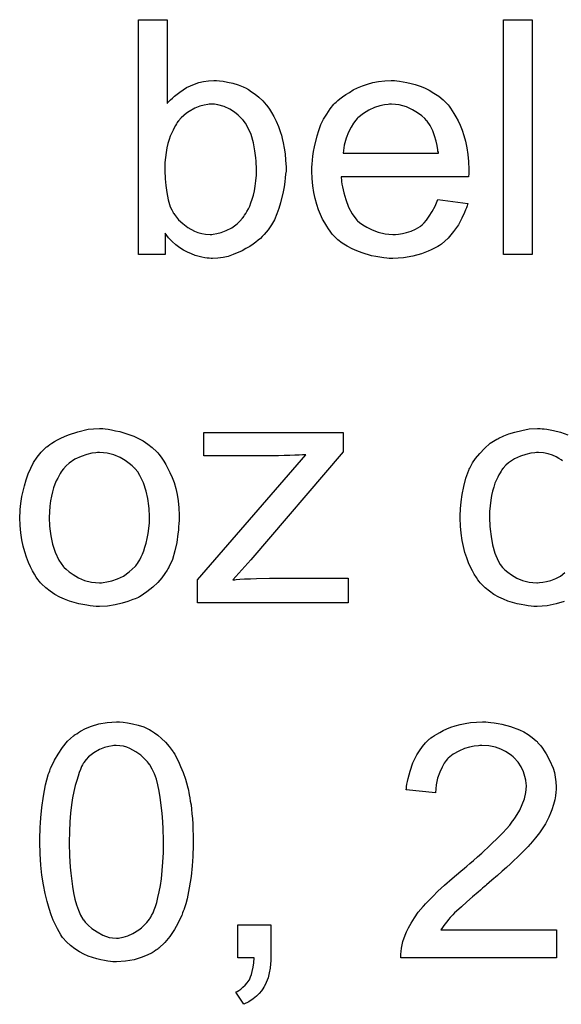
# Model space of a CAD drawing. Extents: x -2 to 8.5, y -2.9 to 5.2.
# Tile 189 of 207: x 4.739 to 4.924, y 3.163 to 3.499. Entities that reach past the tile are written whole.
import ezdxf

# ---------------------------------------------------------------- set-up
doc = ezdxf.new("R2010")
doc.units = 0
doc.layers.add('acc-ni-360-20-out-a_document', color=1, linetype='CONTINUOUS')

msp = doc.modelspace()

# ---------------------------------------------------------------- linework, layer by layer
at = {"layer": 'acc-ni-360-20-out-a_document', "color": 1}
for points in [[(4.789696, 3.470356), (4.789812, 3.470472), (4.789927, 3.470703), (4.790275, 3.47105), (4.790853, 3.471628), (4.791432, 3.472207), (4.792126, 3.472901), (4.793051, 3.473595), (4.793977, 3.47429), (4.796291, 3.475794), (4.798952, 3.476951), (4.800456, 3.477529), (4.802076, 3.477876), (4.803811, 3.478108), (4.805547, 3.478223), (4.806473, 3.478223), (4.807514, 3.478108), (4.808787, 3.477992), (4.810291, 3.477645), (4.812026, 3.477298), (4.813877, 3.476719), (4.815613, 3.476025), (4.815844, 3.475909), (4.816423, 3.475678), (4.817348, 3.475099), (4.81839, 3.474405), (4.819662, 3.473595), (4.820935, 3.472554), (4.822324, 3.471281), (4.82348, 3.469893), (4.823596, 3.469777), (4.823943, 3.469199), (4.824522, 3.468389), (4.825216, 3.467348), (4.826026, 3.465959), (4.826836, 3.464339), (4.827646, 3.462488), (4.82834, 3.460521), (4.82834, 3.460406), (4.828456, 3.46029), (4.828571, 3.459943), (4.828687, 3.459596), (4.828918, 3.458439), (4.829266, 3.456935), (4.829613, 3.455199), (4.82996, 3.453232), (4.830075, 3.451034), (4.830191, 3.44872), (4.830191, 3.448604), (4.830191, 3.448026), (4.830191, 3.447331), (4.830075, 3.44629), (4.82996, 3.445017), (4.829844, 3.443629), (4.829613, 3.442009), (4.829266, 3.440274), (4.82834, 3.436571), (4.827761, 3.434604), (4.827067, 3.432753), (4.826257, 3.430786), (4.825216, 3.429051), (4.824059, 3.427315), (4.822786, 3.425696), (4.822671, 3.42558), (4.822439, 3.425349), (4.822092, 3.425001), (4.821514, 3.424423), (4.820704, 3.423844), (4.819894, 3.42315), (4.818968, 3.422456), (4.817811, 3.421646), (4.816538, 3.420952), (4.815266, 3.420142), (4.812142, 3.418869), (4.810522, 3.418291), (4.808787, 3.417944), (4.806935, 3.417712), (4.805084, 3.417597), (4.804621, 3.417597), (4.804043, 3.417712), (4.803349, 3.417712), (4.802539, 3.417828), (4.801498, 3.418059), (4.799184, 3.418638), (4.797911, 3.419101), (4.796638, 3.419679), (4.79525, 3.420373), (4.793977, 3.421183), (4.792589, 3.422225), (4.791316, 3.423382), (4.790159, 3.424654), (4.789002, 3.426158), (4.789002, 3.418869), (4.779862, 3.418869), (4.779862, 3.498934), (4.789696, 3.498934), (4.789696, 3.470356)], [(4.914189, 3.418869), (4.904355, 3.418869), (4.904355, 3.498934), (4.914189, 3.498934), (4.914189, 3.418869)], [(4.868025, 3.478108), (4.868951, 3.477992), (4.870108, 3.477761), (4.87138, 3.477529), (4.872884, 3.477182), (4.874273, 3.476835), (4.875893, 3.476256), (4.877397, 3.475678), (4.879016, 3.474868), (4.880636, 3.473943), (4.882256, 3.472901), (4.88376, 3.471628), (4.885149, 3.47024), (4.885264, 3.470124), (4.885496, 3.469893), (4.885843, 3.46943), (4.886306, 3.468736), (4.886884, 3.467926), (4.887463, 3.467001), (4.888157, 3.465843), (4.888851, 3.464455), (4.889545, 3.462951), (4.890239, 3.461331), (4.890818, 3.45948), (4.891396, 3.457513), (4.891859, 3.455315), (4.892206, 3.453001), (4.892438, 3.450571), (4.892553, 3.44791), (4.892553, 3.447794), (4.892553, 3.447331), (4.892553, 3.446522), (4.892438, 3.445365), (4.84905, 3.445365), (4.84905, 3.445249), (4.84905, 3.444902), (4.849166, 3.444439), (4.849166, 3.443745), (4.849282, 3.442935), (4.849513, 3.442009), (4.84986, 3.439927), (4.850554, 3.437613), (4.85148, 3.435067), (4.852753, 3.432753), (4.854372, 3.430671), (4.854488, 3.430671), (4.854604, 3.430439), (4.855298, 3.429861), (4.856339, 3.429051), (4.857728, 3.428241), (4.859579, 3.427315), (4.861662, 3.426506), (4.863975, 3.425927), (4.865248, 3.425811), (4.866637, 3.425696), (4.867562, 3.425696), (4.868604, 3.425811), (4.869876, 3.426043), (4.871265, 3.42639), (4.872884, 3.426853), (4.874389, 3.427547), (4.875893, 3.428472), (4.876008, 3.428588), (4.876587, 3.429051), (4.877281, 3.429745), (4.878091, 3.430671), (4.879016, 3.431943), (4.880058, 3.433563), (4.881099, 3.435414), (4.882025, 3.437613), (4.892206, 3.43634), (4.892206, 3.436224), (4.892091, 3.435993), (4.891975, 3.43553), (4.891743, 3.434836), (4.891396, 3.434142), (4.891049, 3.433216), (4.890124, 3.431249), (4.888967, 3.429051), (4.887347, 3.426737), (4.885496, 3.424539), (4.883182, 3.422456), (4.883066, 3.422456), (4.882835, 3.422225), (4.882488, 3.421993), (4.882025, 3.421646), (4.881331, 3.421299), (4.880636, 3.420952), (4.879711, 3.420489), (4.878669, 3.420026), (4.877512, 3.419564), (4.876355, 3.419101), (4.873463, 3.418407), (4.870223, 3.417828), (4.866637, 3.417597), (4.865364, 3.417597), (4.864554, 3.417712), (4.863513, 3.417828), (4.86224, 3.418059), (4.860852, 3.418291), (4.859347, 3.418522), (4.856108, 3.419448), (4.854372, 3.420142), (4.852753, 3.420836), (4.851017, 3.421762), (4.849397, 3.422803), (4.847893, 3.42396), (4.846389, 3.425349), (4.846273, 3.425464), (4.846042, 3.425696), (4.845695, 3.426158), (4.845232, 3.426853), (4.844654, 3.427662), (4.844075, 3.428588), (4.843381, 3.429745), (4.842687, 3.431018), (4.841993, 3.432522), (4.841298, 3.434142), (4.84072, 3.435993), (4.840141, 3.43796), (4.839678, 3.440042), (4.839331, 3.442356), (4.8391, 3.444786), (4.838984, 3.447331), (4.838984, 3.447447), (4.838984, 3.448026), (4.838984, 3.44872), (4.8391, 3.449761), (4.839216, 3.451034), (4.839331, 3.452422), (4.839563, 3.454042), (4.83991, 3.455662), (4.840836, 3.459364), (4.841414, 3.461215), (4.842108, 3.463182), (4.843034, 3.465034), (4.844075, 3.466769), (4.845232, 3.468505), (4.846505, 3.470124), (4.84662, 3.47024), (4.846852, 3.470472), (4.847315, 3.470819), (4.847893, 3.471397), (4.848587, 3.471976), (4.849513, 3.47267), (4.850554, 3.47348), (4.851827, 3.474174), (4.8531, 3.474984), (4.854604, 3.475678), (4.856224, 3.476372), (4.857959, 3.476951), (4.85981, 3.477529), (4.861777, 3.477876), (4.86386, 3.478108), (4.866058, 3.478223), (4.867215, 3.478223), (4.868025, 3.478108)], [(4.805778, 3.470124), (4.804043, 3.470124), (4.80358, 3.470009), (4.802307, 3.469777), (4.800803, 3.46943), (4.799068, 3.468736), (4.797217, 3.467695), (4.796291, 3.467116), (4.795365, 3.466306), (4.79444, 3.465496), (4.793514, 3.464455), (4.793514, 3.464339), (4.793283, 3.464224), (4.793051, 3.463877), (4.79282, 3.463414), (4.792473, 3.462835), (4.79201, 3.462141), (4.791663, 3.461331), (4.7912, 3.460406), (4.790737, 3.459249), (4.79039, 3.458092), (4.789927, 3.456703), (4.78958, 3.455315), (4.789349, 3.453695), (4.789118, 3.451959), (4.788886, 3.450224), (4.788886, 3.448257), (4.788886, 3.448141), (4.788886, 3.447794), (4.788886, 3.447216), (4.788886, 3.446522), (4.789002, 3.445712), (4.789002, 3.44467), (4.789233, 3.442472), (4.78958, 3.440042), (4.790043, 3.437497), (4.790737, 3.435183), (4.7912, 3.434142), (4.791663, 3.433216), (4.791663, 3.4331), (4.791894, 3.432869), (4.792126, 3.432522), (4.792473, 3.432059), (4.793514, 3.430786), (4.795018, 3.429514), (4.796754, 3.428125), (4.798952, 3.426853), (4.800109, 3.42639), (4.801498, 3.426043), (4.80277, 3.425811), (4.804274, 3.425696), (4.804853, 3.425696), (4.805316, 3.425811), (4.806588, 3.426043), (4.808092, 3.42639), (4.809828, 3.427084), (4.811679, 3.42801), (4.81353, 3.429398), (4.814456, 3.430324), (4.815382, 3.431249), (4.815382, 3.431365), (4.815613, 3.431481), (4.815844, 3.431828), (4.816076, 3.432291), (4.816538, 3.432869), (4.816886, 3.433563), (4.817348, 3.434489), (4.817811, 3.435414), (4.818158, 3.436571), (4.818621, 3.437728), (4.819084, 3.439117), (4.819431, 3.440621), (4.819662, 3.442241), (4.819894, 3.443976), (4.820125, 3.445943), (4.820125, 3.44791), (4.820125, 3.448026), (4.820125, 3.448373), (4.820125, 3.448951), (4.82001, 3.449761), (4.82001, 3.450687), (4.819894, 3.451844), (4.819547, 3.454273), (4.819084, 3.456935), (4.818274, 3.459827), (4.817117, 3.462372), (4.816423, 3.463645), (4.815613, 3.464686), (4.815613, 3.464802), (4.815382, 3.464918), (4.814803, 3.465496), (4.813877, 3.466422), (4.812605, 3.467463), (4.810985, 3.468389), (4.809134, 3.469314), (4.806935, 3.469893), (4.805778, 3.470124)], [(4.866174, 3.470124), (4.86548, 3.470124), (4.865017, 3.470009), (4.863744, 3.469893), (4.86224, 3.469546), (4.860389, 3.468967), (4.858422, 3.468157), (4.856571, 3.467001), (4.85472, 3.465496), (4.854488, 3.465265), (4.854025, 3.464686), (4.853215, 3.463645), (4.852405, 3.462257), (4.85148, 3.460637), (4.85067, 3.458554), (4.849976, 3.456125), (4.849629, 3.453464), (4.88214, 3.453464), (4.88214, 3.453579), (4.88214, 3.453811), (4.882025, 3.454158), (4.882025, 3.454621), (4.881793, 3.456009), (4.881446, 3.457513), (4.880868, 3.459364), (4.880289, 3.4611), (4.879364, 3.462835), (4.878322, 3.464339), (4.878322, 3.464455), (4.878091, 3.464571), (4.877512, 3.465265), (4.876471, 3.466191), (4.875083, 3.467232), (4.873347, 3.468273), (4.871265, 3.469199), (4.868835, 3.469893), (4.867562, 3.470009), (4.866174, 3.470124)], [(4.768523, 3.359469), (4.769564, 3.359353), (4.770721, 3.359122), (4.771994, 3.35889), (4.773498, 3.358659), (4.776622, 3.357618), (4.778242, 3.357039), (4.779862, 3.356229), (4.781481, 3.355419), (4.783101, 3.354262), (4.784605, 3.353105), (4.786109, 3.351717), (4.786225, 3.351601), (4.786457, 3.35137), (4.786804, 3.350907), (4.787266, 3.350329), (4.787845, 3.349519), (4.788539, 3.348477), (4.789233, 3.34732), (4.789927, 3.346048), (4.790622, 3.344659), (4.791316, 3.342924), (4.79201, 3.341188), (4.792589, 3.339221), (4.793051, 3.337139), (4.793399, 3.334941), (4.79363, 3.332626), (4.793746, 3.330081), (4.793746, 3.329965), (4.793746, 3.329618), (4.793746, 3.32904), (4.793746, 3.32823), (4.79363, 3.327304), (4.793514, 3.326147), (4.793514, 3.32499), (4.793283, 3.323718), (4.792936, 3.320825), (4.792242, 3.317933), (4.791432, 3.31504), (4.790275, 3.312379), (4.790275, 3.312263), (4.790159, 3.312148), (4.789927, 3.3118), (4.789696, 3.311338), (4.788886, 3.310181), (4.787845, 3.308792), (4.786457, 3.307173), (4.784721, 3.305553), (4.782754, 3.303933), (4.78044, 3.302429), (4.780324, 3.302429), (4.780209, 3.302313), (4.779862, 3.302082), (4.779283, 3.30185), (4.778705, 3.301619), (4.77801, 3.301387), (4.776275, 3.300693), (4.774308, 3.300115), (4.771878, 3.299536), (4.769333, 3.299073), (4.766556, 3.298958), (4.765399, 3.298958), (4.764474, 3.299073), (4.763432, 3.299189), (4.762275, 3.299421), (4.760887, 3.299652), (4.759498, 3.299883), (4.756374, 3.300809), (4.754639, 3.301503), (4.753019, 3.302197), (4.751399, 3.303123), (4.74978, 3.304164), (4.748275, 3.305321), (4.746771, 3.30671), (4.746656, 3.306825), (4.746424, 3.307057), (4.746077, 3.30752), (4.745614, 3.308214), (4.745036, 3.309024), (4.744457, 3.309949), (4.743763, 3.311106), (4.743069, 3.312495), (4.742375, 3.313999), (4.741681, 3.315734), (4.741102, 3.317586), (4.740524, 3.319552), (4.740061, 3.321751), (4.739714, 3.324065), (4.739482, 3.32661), (4.739367, 3.329271), (4.739367, 3.329503), (4.739367, 3.329965), (4.739482, 3.330775), (4.739482, 3.331932), (4.739598, 3.333205), (4.739829, 3.334825), (4.740061, 3.336445), (4.740524, 3.338296), (4.740986, 3.340147), (4.741565, 3.342114), (4.742259, 3.344197), (4.743185, 3.346163), (4.74411, 3.348015), (4.745383, 3.349866), (4.746656, 3.351601), (4.748275, 3.353105), (4.748391, 3.353221), (4.748623, 3.353337), (4.749085, 3.353684), (4.749664, 3.354147), (4.750358, 3.35461), (4.751284, 3.355188), (4.752209, 3.355767), (4.753366, 3.356345), (4.754639, 3.356923), (4.756027, 3.357502), (4.759151, 3.358543), (4.762738, 3.359353), (4.764589, 3.359469), (4.766556, 3.359585), (4.767713, 3.359585), (4.768523, 3.359469)], [(4.925065, 3.300693), (4.922288, 3.299883), (4.91928, 3.299189), (4.917545, 3.299074), (4.915809, 3.298958), (4.914652, 3.298958), (4.913842, 3.299074), (4.912801, 3.299189), (4.911644, 3.299421), (4.910371, 3.299652), (4.908983, 3.299883), (4.905859, 3.300809), (4.904355, 3.301503), (4.902735, 3.302197), (4.901115, 3.303123), (4.899611, 3.304164), (4.898107, 3.305321), (4.896719, 3.30671), (4.896603, 3.306825), (4.896372, 3.307057), (4.896024, 3.30752), (4.895562, 3.308098), (4.895099, 3.308908), (4.894405, 3.309949), (4.893826, 3.311106), (4.893132, 3.312379), (4.892438, 3.313883), (4.891859, 3.315619), (4.891165, 3.317354), (4.890702, 3.319437), (4.890239, 3.321519), (4.889892, 3.323949), (4.889661, 3.326379), (4.889545, 3.32904), (4.889545, 3.329155), (4.889545, 3.329503), (4.889545, 3.329965), (4.889545, 3.33066), (4.889661, 3.33147), (4.889661, 3.332395), (4.889777, 3.333436), (4.889892, 3.334593), (4.890239, 3.337139), (4.890818, 3.339916), (4.891512, 3.342692), (4.892553, 3.345469), (4.892553, 3.345585), (4.892669, 3.345816), (4.8929, 3.346163), (4.893132, 3.346626), (4.893826, 3.347899), (4.894867, 3.349403), (4.896256, 3.351139), (4.897876, 3.352874), (4.899842, 3.35461), (4.902041, 3.355998), (4.902157, 3.355998), (4.902388, 3.356114), (4.902735, 3.356345), (4.903198, 3.356576), (4.903776, 3.356808), (4.904471, 3.357155), (4.906206, 3.357849), (4.908173, 3.358428), (4.910603, 3.359006), (4.913148, 3.359469), (4.915925, 3.359585), (4.91685, 3.359585), (4.917545, 3.359469)], [(4.917545, 3.359469), (4.918239, 3.359469), (4.919164, 3.359353), (4.921363, 3.359006), (4.923792, 3.358428), (4.926338, 3.357502)], [(4.849629, 3.351717), (4.818158, 3.314924), (4.812026, 3.308098), (4.81272, 3.308098), (4.813183, 3.308214), (4.814456, 3.308329), (4.816076, 3.308445), (4.818043, 3.308445), (4.820125, 3.308561), (4.824522, 3.308677), (4.851364, 3.308677), (4.851364, 3.300231), (4.799993, 3.300231), (4.799993, 3.308098), (4.836902, 3.350676), (4.83586, 3.350676), (4.834703, 3.35056), (4.833199, 3.35056), (4.831464, 3.350444), (4.829613, 3.350444), (4.827646, 3.350329), (4.802192, 3.350329), (4.802192, 3.358312), (4.849629, 3.358312), (4.849629, 3.351717)], [(4.766556, 3.351486), (4.765862, 3.351486), (4.765283, 3.35137), (4.764011, 3.351254), (4.762275, 3.350791), (4.760308, 3.350097), (4.758226, 3.349172), (4.756259, 3.347783), (4.755217, 3.346858), (4.754292, 3.345932), (4.754292, 3.345816), (4.75406, 3.345701), (4.753829, 3.345354), (4.753482, 3.344891), (4.753135, 3.344312), (4.752788, 3.343618), (4.752325, 3.342692), (4.751862, 3.341767), (4.751399, 3.34061), (4.750937, 3.339453), (4.75059, 3.338064), (4.750242, 3.33656), (4.749895, 3.334941), (4.749664, 3.333205), (4.749548, 3.331238), (4.749432, 3.329271), (4.749432, 3.329155), (4.749432, 3.328808), (4.749432, 3.32823), (4.749548, 3.32742), (4.749548, 3.326494), (4.749664, 3.325453), (4.750011, 3.323023), (4.75059, 3.320247), (4.751515, 3.31747), (4.752672, 3.314809), (4.753482, 3.313652), (4.754292, 3.312495), (4.754408, 3.312495), (4.754523, 3.312263), (4.755217, 3.311685), (4.756259, 3.310759), (4.757647, 3.309834), (4.759383, 3.308792), (4.761465, 3.307867), (4.763895, 3.307288), (4.765168, 3.307173), (4.766556, 3.307057), (4.76725, 3.307057), (4.767829, 3.307173), (4.769101, 3.307404), (4.770837, 3.307751), (4.772688, 3.308445), (4.774771, 3.309371), (4.776738, 3.310759), (4.777779, 3.311685), (4.778705, 3.31261), (4.77882, 3.312726), (4.778936, 3.312842), (4.779167, 3.313189), (4.779515, 3.313652), (4.779862, 3.31423), (4.780324, 3.314924), (4.780787, 3.31585), (4.78125, 3.316776), (4.781713, 3.317933), (4.78206, 3.319205), (4.782523, 3.320594), (4.78287, 3.322098), (4.783217, 3.323833), (4.783448, 3.325569), (4.78368, 3.327536), (4.78368, 3.329618), (4.78368, 3.329734), (4.78368, 3.330081), (4.78368, 3.33066), (4.783564, 3.331354), (4.783564, 3.332279), (4.783448, 3.333321), (4.783101, 3.33575), (4.782523, 3.338296), (4.781597, 3.341073), (4.780324, 3.343618), (4.77963, 3.344891), (4.778705, 3.345932), (4.778705, 3.346048), (4.778473, 3.346163), (4.777779, 3.346858), (4.776738, 3.347668), (4.775349, 3.348709), (4.773614, 3.34975), (4.771531, 3.350676), (4.769217, 3.351254), (4.767944, 3.35137), (4.766556, 3.351486)], [(4.924487, 3.348593), (4.924024, 3.34894), (4.923214, 3.349403), (4.922288, 3.349982), (4.921016, 3.35056), (4.919627, 3.351023), (4.918007, 3.35137), (4.916272, 3.351486), (4.915578, 3.351486), (4.914999, 3.35137), (4.913726, 3.351254), (4.911991, 3.350791), (4.91014, 3.350213), (4.908057, 3.349287), (4.90609, 3.347899), (4.905165, 3.347089), (4.904239, 3.346163), (4.904239, 3.346048), (4.904008, 3.345932), (4.903776, 3.345585), (4.903545, 3.345122), (4.903198, 3.344544), (4.902735, 3.343849), (4.902388, 3.343039), (4.901925, 3.342114), (4.901462, 3.340957), (4.901115, 3.339684), (4.900652, 3.338296), (4.900305, 3.336792), (4.900074, 3.335172), (4.899842, 3.333321), (4.899611, 3.331354), (4.899611, 3.329271), (4.899611, 3.329155), (4.899611, 3.328808), (4.899611, 3.328114), (4.899727, 3.32742), (4.899727, 3.326379), (4.899842, 3.325337), (4.90019, 3.322792), (4.900652, 3.320015), (4.901462, 3.317123), (4.902504, 3.314577), (4.903198, 3.313305), (4.904008, 3.312263), (4.904239, 3.312032), (4.904818, 3.311453), (4.905859, 3.310644), (4.907132, 3.309718), (4.908867, 3.308677), (4.910834, 3.307867), (4.913148, 3.307288), (4.914421, 3.307173), (4.915693, 3.307057), (4.915925, 3.307057), (4.916619, 3.307173), (4.917776, 3.307288), (4.919049, 3.30752), (4.920553, 3.307867), (4.922173, 3.308561), (4.923792, 3.309371), (4.925297, 3.310528)], [(4.774655, 3.259573), (4.776159, 3.259342), (4.777895, 3.258995), (4.779746, 3.258532), (4.781713, 3.257954), (4.783564, 3.257028), (4.78368, 3.257028), (4.783795, 3.256912), (4.784374, 3.256565), (4.7853, 3.255987), (4.786457, 3.255177), (4.787729, 3.25402), (4.789118, 3.252747), (4.79039, 3.251243), (4.791663, 3.249508), (4.791779, 3.249276), (4.792242, 3.248698), (4.792704, 3.247656), (4.793514, 3.246152), (4.794208, 3.244417), (4.795134, 3.24245), (4.795944, 3.240136), (4.796638, 3.23759), (4.796638, 3.237475), (4.796754, 3.237243), (4.796869, 3.236896), (4.796985, 3.236318), (4.797101, 3.235624), (4.797217, 3.234814), (4.797448, 3.233772), (4.797564, 3.232615), (4.797795, 3.231343), (4.797911, 3.229954), (4.798026, 3.228334), (4.798258, 3.226715), (4.798374, 3.224863), (4.798374, 3.223012), (4.798489, 3.22093), (4.798489, 3.218731), (4.798489, 3.218616), (4.798489, 3.218153), (4.798489, 3.217343), (4.798489, 3.216417), (4.798374, 3.215145), (4.798374, 3.213756), (4.798258, 3.212252), (4.798142, 3.210632), (4.797795, 3.20693), (4.797217, 3.203112), (4.796522, 3.19941), (4.79606, 3.197674), (4.795481, 3.195939), (4.795481, 3.195823), (4.795365, 3.195591), (4.795134, 3.195129), (4.794903, 3.19455), (4.794671, 3.19374), (4.794208, 3.19293), (4.793283, 3.190963), (4.792126, 3.188881), (4.790622, 3.186567), (4.788886, 3.184484), (4.786804, 3.182517), (4.786688, 3.182517), (4.786572, 3.182286), (4.786225, 3.182055), (4.785762, 3.181823), (4.785184, 3.181476), (4.784605, 3.181013), (4.78287, 3.180203), (4.780787, 3.179393), (4.778358, 3.178584), (4.775465, 3.178121), (4.772341, 3.177889), (4.771184, 3.177889), (4.770374, 3.178005), (4.769449, 3.178121), (4.768292, 3.178352), (4.767019, 3.178584), (4.765631, 3.178931), (4.764242, 3.179393), (4.762738, 3.179856), (4.761234, 3.18055), (4.75973, 3.18136), (4.758226, 3.182286), (4.756722, 3.183443), (4.755333, 3.184716), (4.75406, 3.186104), (4.753945, 3.18622), (4.753713, 3.186567), (4.753366, 3.187145), (4.752788, 3.188071), (4.752209, 3.189112), (4.751631, 3.190501), (4.750821, 3.19212), (4.750127, 3.193972), (4.749432, 3.196054), (4.748738, 3.198484), (4.748044, 3.201145), (4.747466, 3.204153), (4.746887, 3.207393), (4.74654, 3.210864), (4.746309, 3.214682), (4.746193, 3.218731), (4.746193, 3.218847), (4.746193, 3.21931), (4.746193, 3.22012), (4.746193, 3.221045), (4.746309, 3.222318), (4.746309, 3.223706), (4.746424, 3.225211), (4.74654, 3.226946), (4.746887, 3.230533), (4.747466, 3.234351), (4.74816, 3.238169), (4.748623, 3.239905), (4.749085, 3.24164), (4.749085, 3.241756), (4.749201, 3.241987), (4.749432, 3.24245), (4.749664, 3.243028), (4.749895, 3.243838), (4.750358, 3.244648), (4.751284, 3.246615), (4.752441, 3.248698), (4.753945, 3.250896), (4.75568, 3.253094), (4.757763, 3.254945), (4.757879, 3.254945), (4.757994, 3.255177), (4.758341, 3.255408), (4.758804, 3.25564), (4.759383, 3.256102), (4.760077, 3.25645), (4.761812, 3.257375), (4.763895, 3.258185), (4.766325, 3.258995), (4.769217, 3.259458), (4.772341, 3.259689), (4.773382, 3.259689), (4.774655, 3.259573)], [(4.899148, 3.259573), (4.900074, 3.259458), (4.901231, 3.259342), (4.902504, 3.259111), (4.903776, 3.258879), (4.906784, 3.258069), (4.909793, 3.256912), (4.911297, 3.256218), (4.912801, 3.255408), (4.914189, 3.254367), (4.915462, 3.25321), (4.915578, 3.253094), (4.915809, 3.252979), (4.916041, 3.252516), (4.916503, 3.252053), (4.917082, 3.251475), (4.91766, 3.250665), (4.918239, 3.249855), (4.918933, 3.248814), (4.92009, 3.246615), (4.921247, 3.243838), (4.92171, 3.24245), (4.921941, 3.24083), (4.922173, 3.23921), (4.922288, 3.237475), (4.922288, 3.237244), (4.922288, 3.236665), (4.922173, 3.235739), (4.922057, 3.234467), (4.921825, 3.233078), (4.921363, 3.231459), (4.9209, 3.229723), (4.920206, 3.227988), (4.92009, 3.227756), (4.919859, 3.227178), (4.919396, 3.226252), (4.918702, 3.224979), (4.917776, 3.223591), (4.916619, 3.221855), (4.915231, 3.22012), (4.913611, 3.218153), (4.913379, 3.217922), (4.912801, 3.217227), (4.912222, 3.216649), (4.911644, 3.21607), (4.91095, 3.215376), (4.910024, 3.214451), (4.909099, 3.213525), (4.907941, 3.212484), (4.906784, 3.211327), (4.905396, 3.210054), (4.903892, 3.208781), (4.902272, 3.207277), (4.900421, 3.205773), (4.89857, 3.204153), (4.898454, 3.204037), (4.898223, 3.203806), (4.89776, 3.203459), (4.897181, 3.202996), (4.896487, 3.202302), (4.895677, 3.201608), (4.893826, 3.200104), (4.891859, 3.198368), (4.890008, 3.196633), (4.888388, 3.195129), (4.887694, 3.19455), (4.887115, 3.193972), (4.887, 3.193856), (4.886653, 3.193509), (4.88619, 3.193046), (4.885611, 3.192352), (4.885033, 3.191542), (4.884339, 3.190732), (4.88295, 3.188765), (4.922404, 3.188765), (4.922404, 3.179278), (4.869298, 3.179278), (4.869298, 3.179393), (4.869298, 3.179856), (4.869298, 3.18055), (4.869413, 3.181476), (4.869529, 3.182517), (4.869761, 3.183674), (4.869992, 3.184831), (4.870455, 3.186104), (4.870455, 3.18622), (4.87057, 3.186335), (4.870802, 3.18703), (4.871265, 3.188071), (4.871959, 3.189459), (4.872884, 3.191079), (4.874041, 3.19293), (4.875314, 3.194782), (4.876934, 3.196748), (4.876934, 3.196864), (4.877165, 3.19698), (4.877744, 3.197674), (4.878785, 3.198715), (4.880289, 3.200219), (4.882025, 3.201955), (4.884223, 3.204037), (4.886884, 3.206352), (4.889777, 3.208781), (4.889892, 3.208897), (4.890355, 3.209244), (4.891049, 3.209823), (4.891859, 3.210517), (4.8929, 3.211442), (4.894173, 3.212484), (4.895446, 3.213641), (4.89695, 3.214913), (4.899842, 3.21769), (4.902735, 3.220467), (4.904123, 3.221855), (4.905396, 3.223244), (4.906553, 3.224516), (4.907479, 3.225789), (4.907479, 3.225905), (4.90771, 3.226021), (4.907941, 3.226368), (4.908173, 3.22683), (4.908983, 3.228103), (4.909908, 3.229607), (4.910718, 3.231459), (4.911528, 3.233425), (4.911991, 3.235624), (4.912222, 3.237706), (4.912222, 3.237822), (4.912222, 3.237938), (4.912107, 3.238632), (4.911991, 3.239789), (4.911644, 3.241062), (4.911181, 3.242681), (4.910371, 3.244301), (4.90933, 3.245921), (4.907941, 3.247541), (4.90771, 3.247772), (4.907132, 3.248235), (4.906322, 3.248813), (4.905049, 3.249623), (4.903429, 3.250318), (4.901578, 3.251012), (4.89938, 3.251474), (4.89695, 3.25159), (4.896256, 3.25159), (4.895793, 3.251474), (4.894405, 3.251359), (4.892785, 3.251012), (4.891049, 3.250549), (4.889082, 3.249739), (4.887231, 3.248698), (4.885496, 3.247309), (4.885264, 3.247078), (4.884801, 3.246499), (4.884107, 3.245574), (4.883413, 3.244185), (4.882603, 3.242566), (4.881909, 3.240483), (4.881446, 3.238169), (4.881215, 3.235508), (4.871149, 3.236549), (4.871149, 3.236665), (4.871265, 3.237012), (4.871265, 3.23759), (4.87138, 3.2384), (4.871612, 3.239326), (4.871843, 3.240367), (4.87219, 3.24164), (4.872537, 3.242913), (4.873463, 3.245689), (4.874851, 3.248466), (4.875661, 3.249855), (4.876703, 3.251243), (4.877744, 3.252516), (4.878901, 3.253673), (4.879016, 3.253789), (4.879248, 3.253904), (4.879595, 3.254251), (4.880173, 3.254598), (4.880868, 3.255061), (4.881678, 3.255524), (4.882603, 3.256102), (4.88376, 3.256681), (4.885033, 3.25726), (4.886421, 3.257838), (4.887925, 3.258301), (4.889545, 3.258764), (4.891281, 3.259111), (4.893132, 3.259458), (4.895099, 3.259573), (4.897181, 3.259689), (4.898338, 3.259689), (4.899148, 3.259573)], [(4.772225, 3.25159), (4.771531, 3.25159), (4.771068, 3.251474), (4.769796, 3.251243), (4.768292, 3.250896), (4.766556, 3.250202), (4.764705, 3.24916), (4.763779, 3.248466), (4.762854, 3.247772), (4.762044, 3.246847), (4.761234, 3.245805), (4.761234, 3.245689), (4.761002, 3.245458), (4.760771, 3.244995), (4.760424, 3.244417), (4.760077, 3.243491), (4.759614, 3.24245), (4.759267, 3.241177), (4.758804, 3.239673), (4.758341, 3.237938), (4.757879, 3.235971), (4.757416, 3.233772), (4.757069, 3.231343), (4.756722, 3.228566), (4.75649, 3.225558), (4.756374, 3.222318), (4.756259, 3.218731), (4.756259, 3.2185), (4.756259, 3.217921), (4.756259, 3.21688), (4.756374, 3.215492), (4.756374, 3.213988), (4.75649, 3.212137), (4.756606, 3.21017), (4.756837, 3.208087), (4.757416, 3.203575), (4.757763, 3.201376), (4.758226, 3.199294), (4.758689, 3.197327), (4.759383, 3.195476), (4.760077, 3.193856), (4.760887, 3.192468), (4.760887, 3.192352), (4.761118, 3.192236), (4.761697, 3.191426), (4.762738, 3.190385), (4.764011, 3.189228), (4.765746, 3.188071), (4.767713, 3.18703), (4.769911, 3.18622), (4.771068, 3.186104), (4.772341, 3.185988), (4.773035, 3.185988), (4.773498, 3.186104), (4.774655, 3.186335), (4.776275, 3.186798), (4.77801, 3.187608), (4.779977, 3.188765), (4.780903, 3.189459), (4.781828, 3.190385), (4.782754, 3.191311), (4.78368, 3.192468), (4.78368, 3.192583), (4.783911, 3.192815), (4.784142, 3.193162), (4.784374, 3.19374), (4.784837, 3.19455), (4.785184, 3.195591), (4.785647, 3.196748), (4.786109, 3.198137), (4.786457, 3.199872), (4.786919, 3.201724), (4.787382, 3.203922), (4.787729, 3.206236), (4.787961, 3.209013), (4.788192, 3.211905), (4.788423, 3.215145), (4.788423, 3.218731), (4.788423, 3.218847), (4.788423, 3.218963), (4.788423, 3.219541), (4.788423, 3.220583), (4.788308, 3.221971), (4.788308, 3.223475), (4.788192, 3.225326), (4.788076, 3.227293), (4.787845, 3.229492), (4.787266, 3.233888), (4.786919, 3.236086), (4.786457, 3.238169), (4.785994, 3.240136), (4.7853, 3.241987), (4.784605, 3.243607), (4.783795, 3.244995), (4.783795, 3.245111), (4.783564, 3.245227), (4.783333, 3.245574), (4.782985, 3.246037), (4.781944, 3.247078), (4.780672, 3.248351), (4.778936, 3.249508), (4.776969, 3.250549), (4.775928, 3.251012), (4.774771, 3.251359), (4.773498, 3.251474), (4.772225, 3.25159)], [(4.824985, 3.179278), (4.824985, 3.179162), (4.824985, 3.179046), (4.824985, 3.178699), (4.824985, 3.178236), (4.824869, 3.177195), (4.824753, 3.175691), (4.824406, 3.174187), (4.824059, 3.172451), (4.82348, 3.170832), (4.822786, 3.169327), (4.822671, 3.169212), (4.822324, 3.168749), (4.821861, 3.168055), (4.821051, 3.167129), (4.820125, 3.166204), (4.818968, 3.165278), (4.817464, 3.164237), (4.815844, 3.163427), (4.813068, 3.167592), (4.813183, 3.167708), (4.81353, 3.167823), (4.814109, 3.168171), (4.814803, 3.168633), (4.815497, 3.169212), (4.816307, 3.169906), (4.817001, 3.170716), (4.81758, 3.171642), (4.817695, 3.171757), (4.817811, 3.172104), (4.818043, 3.172798), (4.81839, 3.173608), (4.818621, 3.17465), (4.818968, 3.176038), (4.8192, 3.177542), (4.819315, 3.179278), (4.813762, 3.179278), (4.813762, 3.190501), (4.824985, 3.190501), (4.824985, 3.179278)]]:
    msp.add_lwpolyline(points, dxfattribs=at)

doc.saveas('drawing.dxf')
